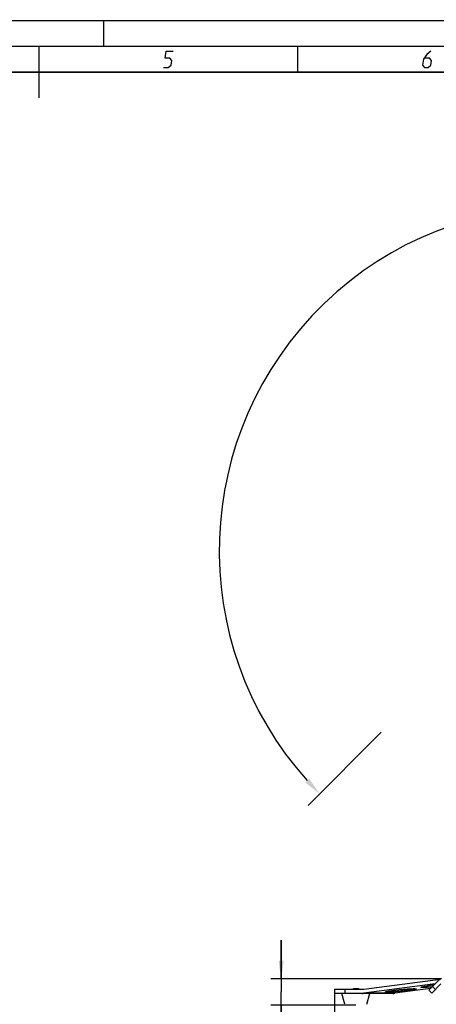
# Model space of a CAD drawing. Header units: millimetres. Extents: x 0 to 420, y 0 to 297.
# Tile 64 of 117: x 214 to 294, y 107 to 297. Entities that reach past the tile are written whole.
import ezdxf

# ---------------------------------------------------------------- set-up
doc = ezdxf.new("R2010")
doc.units = ezdxf.units.MM
doc.header["$LTSCALE"] = 23.1
doc.header["$PDMODE"] = 3
doc.header["$PDSIZE"] = 0.3125
doc.layers.get('0').update_dxf_attribs({"linetype": 'CONTINUOUS'})
doc.layers.get('Defpoints').update_dxf_attribs({"linetype": 'CONTINUOUS'})
for name, color, linetype in [('BEZUGSACHSEN', 7, 'CONTINUOUS'), ('DIM_PILOTEES', 7, 'CONTINUOUS'), ('RUNDUNGEN', 7, 'CONTINUOUS')]:
    doc.layers.add(name, color=color, linetype=linetype)
doc.styles.get("Standard").update_dxf_attribs({"font": 'txt', "width": 0.7})
doc.dimstyles.new('DIMSTYLE_2', dxfattribs={"dimtxt": 2.5, "dimasz": 3.5, "dimexe": 2, "dimexo": 0, "dimtad": 1, "dimdec": 0, "dimlfac": 5, "dimdsep": 46, "dimtxsty": 'Standard', "dimblk": '_FILLED', "dimblk1": '_FILLED', "dimblk2": '_FILLED', "dimcen": 0.09, "dimazin": 2, "dimtp": 0.8, "dimtm": 0.8, "dimtfac": 1, "dimtdec": 0, "dimtofl": 0, "dimtmove": 0, "dimatfit": 3, "dimldrblk": '_FILLED', "dimfxl": 0, "dimtolj": 1, "dimarcsym": 0})
doc.dimstyles.new('DIMSTYLE_3', dxfattribs={"dimtxt": 2.5, "dimasz": 3.5, "dimexe": 2, "dimexo": 0, "dimtad": 1, "dimdec": 0, "dimlfac": 5, "dimdsep": 46, "dimtxsty": 'Standard', "dimblk": '_FILLED', "dimblk1": '_FILLED', "dimblk2": '_FILLED', "dimcen": 0.09, "dimazin": 2, "dimtp": 0.2, "dimtm": 0.2, "dimtfac": 1, "dimtdec": 0, "dimtofl": 0, "dimtmove": 0, "dimatfit": 3, "dimldrblk": '_FILLED', "dimfxl": 0, "dimtolj": 1, "dimarcsym": 0})
doc.dimstyles.new('DIMSTYLE_7', dxfattribs={"dimtxt": 2.5, "dimasz": 3.5, "dimexe": 2, "dimexo": 0, "dimgap": 2.5, "dimtad": 1, "dimdsep": 46, "dimtxsty": 'Standard', "dimblk": '_FILLED', "dimblk1": '_FILLED', "dimblk2": '_FILLED', "dimcen": 0.09, "dimazin": 2, "dimtp": 0.5, "dimtm": 0.5, "dimtfac": 1, "dimtofl": 0, "dimtmove": 0, "dimatfit": 3, "dimldrblk": '_FILLED', "dimfxl": 0, "dimtolj": 1, "dimarcsym": 0})

# ---------------------------------------------------------------- blocks, each defined once
blk = doc.blocks.new('_FILLED')
at = {"color": 0, "linetype": 'ByBlock'}
blk.add_solid([(0, 0), (-1, 0.143), (-1, -0.143)], dxfattribs=at)
blk = doc.blocks.new('*D6')
at = {"layer": 'DIM_PILOTEES', "color": 2, "linetype": 'Continuous'}
for p, q in [((264.31, 111.92), (264.31, 119.42)), ((264.31, 119.42), (264.31, 109.39)), ((295.32, 111.92), (262.31, 111.92)), ((264.31, 99.05), (264.31, 109.39)), ((278.76, 106.86), (262.31, 106.86)), ((264.31, 106.86), (264.31, 99.05))]:
    blk.add_line(p, q, dxfattribs=at)
at = {"layer": 'DIM_PILOTEES', "color": 2, "linetype": 'Continuous', "xscale": 3.5, "yscale": 3.5, "zscale": 3.5}
for p, rotation in [((264.31, 111.92), 270), ((264.31, 106.86), 90)]:
    blk.add_blockref('_FILLED', p, dxfattribs=dict(at, rotation=rotation))
at = {"layer": 'DIM_PILOTEES', "color": 2, "linetype": 'Continuous', "insert": (261.18, 102.8), "char_height": 2.5, "width": 5.625, "attachment_point": 3, "rotation": 90, "line_spacing_factor": 0.9}
blk.add_mtext('{\\ftxt;\\W0.0001;\\H0.0001;\\~}{\\ftxt;\\W1.5;\\H2.5; }{\\ftxt;\\W0.0001;\\H0.0001;\\~}', dxfattribs=at)
blk = doc.blocks.new('*D7')
at = {"layer": 'DIM_PILOTEES', "color": 2, "linetype": 'Continuous'}
for p, q in [((274.63, 109.12), (274.63, 98.13)), ((360.35, 109.12), (360.35, 98.13)), ((274.63, 100.13), (317.49, 100.13)), ((360.35, 100.13), (317.49, 100.13))]:
    blk.add_line(p, q, dxfattribs=at)
at = {"layer": 'DIM_PILOTEES', "color": 2, "linetype": 'Continuous', "xscale": 3.5, "yscale": 3.5, "zscale": 3.5, "rotation": 180}
blk.add_blockref('_FILLED', (274.63, 100.13), dxfattribs=at)
at = {"layer": 'DIM_PILOTEES', "color": 2, "linetype": 'Continuous', "xscale": 3.5, "yscale": 3.5, "zscale": 3.5}
blk.add_blockref('_FILLED', (360.35, 100.13), dxfattribs=at)
at = {"layer": 'DIM_PILOTEES', "color": 2, "linetype": 'Continuous', "insert": (317.81, 103.26), "char_height": 2.5, "width": 8.8393, "attachment_point": 2, "line_spacing_factor": 0.9}
blk.add_mtext('{\\ftxt;\\W0.0001;\\H0.0001;\\~}{\\ftxt;\\W2.3571428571;\\H2.5; }{\\ftxt;\\W0.0001;\\H0.0001;\\~}', dxfattribs=at)
blk = doc.blocks.new('*D14')
at = {"layer": 'Defpoints', "color": 0, "linetype": 'Continuous'}
for p in [(271.76, 241.48), (318.67, 194.57), (271.76, 147.66), (365.58, 147.66)]:
    blk.add_point(p, dxfattribs=at)
at = {"layer": 'DIM_PILOTEES', "color": 0, "linetype": 'Continuous', "lineweight": -2}
for p, q in [((271.76, 147.66), (270.34, 146.25)), ((365.58, 147.66), (366.99, 146.25))]:
    blk.add_line(p, q, dxfattribs=at)
blk.add_arc((318.67, 194.57), 66.34, 318.0231, 221.9769, dxfattribs=at)
at = {"layer": 'DIM_PILOTEES', "color": 0, "linetype": 'Continuous', "lineweight": -2, "xscale": 3.5, "yscale": 3.5, "zscale": 3.5}
for p, rotation in [((271.76, 147.66), 313.4884311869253), ((365.58, 147.66), 226.5115688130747)]:
    blk.add_blockref('_FILLED', p, dxfattribs=dict(at, rotation=rotation))
at = {"layer": 'DIM_PILOTEES', "color": 0, "linetype": 'Continuous', "insert": (323.27, 266.6), "char_height": 2.5, "width": 14.2857, "attachment_point": 2, "rotation": 356.3382, "line_spacing_factor": 0.9}
blk.add_mtext('\\A1;{\\ftxt;\\W0.0001;\\H0.0001;\\~}{\\ftxt;\\W3.1428571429;\\H2.5; }{\\ftxt;\\W0.0001;\\H0.0001;\\~}{\\ftxt;\\W0.0001;\\H0.0001;\\~}{\\ftxt;\\W0.6666666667;\\H2.5; }{\\ftxt;\\W0.0001;\\H0.0001;\\~}', dxfattribs=at)

msp = doc.modelspace()

# ---------------------------------------------------------------- linework, layer by layer
at = {"color": 7, "linetype": 'Continuous'}
for p, q in [((0, 297), (420, 297)), ((25, 286.9999), (410, 286.9999)), ((283.6558, 159.56), (269.5137, 145.4179)), ((276.6241, 107.0133), (276.0636, 109.1246)), ((278.2636, 110.0646), (279.2636, 110.0646)), ((278.2636, 110.0646), (278.2636, 109.9246)), ((279.2636, 110.0646), (279.2636, 109.9246)), ((280.903, 107.0133), (281.4636, 109.1246))]:
    msp.add_line(p, q, dxfattribs=at)
at = {"color": 2, "linetype": 'Continuous'}
for p, q in [((278.3636, 110.0646), (278.3636, 109.9246)), ((279.1636, 110.0646), (279.1636, 109.9246))]:
    msp.add_line(p, q, dxfattribs=at)
at = {"color": 7, "linetype": 'Continuous', "const_width": 0.25}
for points in [[(230, 297), (230, 292)], [(415, 292), (20, 292)], [(217.5002, 292), (217.5002, 282)], [(267.5001, 292), (267.5001, 287)], [(25, 287), (410, 287)]]:
    msp.add_lwpolyline(points, dxfattribs=at)
at = {"color": 2, "linetype": 'Continuous'}
for points in [[(241.5896, 287.925), (242.4896, 287.925), (243.0131, 288.375), (243.16, 289.275), (242.7835, 289.725), (241.8835, 289.725), (242.1039, 291.075), (243.4539, 291.075)], [(293.2289, 291.075), (292.4437, 290.4), (291.8468, 289.5), (291.6631, 288.375), (292.0396, 287.925), (292.7146, 287.925), (293.2381, 288.375), (293.385, 289.275), (293.0085, 289.725), (292.0335, 289.725)]]:
    msp.add_lwpolyline(points, dxfattribs=at)
at = {"layer": 'BEZUGSACHSEN', "color": 7, "linetype": 'Continuous'}
msp.add_arc((298.3812, 68.1904), 42.7743, 96.067046, 97.465105, dxfattribs=at)
for points, knots in [([(291.3384, 110.3075), (291.3373, 110.3188), (291.3801, 110.3432), (291.4484, 110.3663), (291.5768, 110.4001), (291.7459, 110.4354), (291.9617, 110.4749), (292.325, 110.5339), (292.6174, 110.5749), (292.8239, 110.6021)], [0, 0, 0, 0, 0.0223646, 0.07485821, 0.15927357, 0.27450695, 0.41882213, 0.58988765, 1, 1, 1, 1]), ([(293.4917, 110.3564), (293.2048, 110.3329), (292.794, 110.3029), (292.2777, 110.2756), (291.9611, 110.2643), (291.7102, 110.2612), (291.5135, 110.2658), (291.4125, 110.2773), (291.34, 110.2919), (291.3384, 110.3075)], [0, 0, 0, 0, 0.39915073, 0.57079755, 0.71779941, 0.83649338, 0.92393023, 0.97822381, 1, 1, 1, 1]), ([(284.4547, 109.4019), (284.4536, 109.4132), (284.4965, 109.4375), (284.5647, 109.4607), (284.6932, 109.4945), (284.8622, 109.5298), (285.078, 109.5693), (285.4413, 109.6283), (285.7338, 109.6693), (285.9402, 109.6965)], [0, 0, 0, 0, 0.0223646, 0.07485821, 0.15927357, 0.27450695, 0.41882213, 0.58988765, 1, 1, 1, 1]), ([(288.9402, 109.6965), (288.7011, 109.665), (288.205, 109.6048), (287.451, 109.525), (286.6964, 109.4561), (285.9924, 109.4028), (285.4592, 109.3723), (285.094, 109.3594), (284.8762, 109.3561), (284.7048, 109.3577), (284.5732, 109.3658), (284.5022, 109.3751), (284.4559, 109.3906), (284.4547, 109.4019)], [0, 0, 0, 0, 0.16045883, 0.33247604, 0.50439899, 0.66458279, 0.80218955, 0.85954393, 0.90795233, 0.94659053, 0.97488632, 0.99248712, 1, 1, 1, 1]), ([(285.9402, 109.6965), (286.1794, 109.7279), (286.6755, 109.7881), (287.4295, 109.8679), (288.1841, 109.9368), (288.8881, 109.9902), (289.4213, 110.0206), (289.7865, 110.0335), (290.0043, 110.0368), (290.1757, 110.0352), (290.3073, 110.0271), (290.3783, 110.0178), (290.4246, 110.0023), (290.4257, 109.991)], [0, 0, 0, 0, 0.16045883, 0.33247604, 0.50439899, 0.66458279, 0.80218955, 0.85954393, 0.90795233, 0.94659053, 0.97488632, 0.99248712, 1, 1, 1, 1]), ([(290.4257, 109.991), (290.4269, 109.9797), (290.384, 109.9554), (290.3158, 109.9322), (290.1873, 109.8984), (290.0183, 109.8632), (289.8024, 109.8236), (289.4391, 109.7646), (289.1467, 109.7236), (288.9402, 109.6965)], [0, 0, 0, 0, 0.0223646, 0.07485821, 0.15927357, 0.27450695, 0.41882213, 0.58988765, 1, 1, 1, 1])]:
    msp.add_open_spline(points, degree=3, knots=knots, dxfattribs=at)
at = {"layer": 'RUNDUNGEN', "color": 7, "linetype": 'Continuous'}
for p, q in [((280.2891, 109.9503), (295.1003, 111.8989)), ((294.1039, 110.9678), (280.2891, 109.1503)), ((292.8607, 109.7246), (294.8791, 111.743)), ((293.4264, 109.1589), (295.2104, 110.943)), ((293.5678, 110.4317), (294.1335, 109.866)), ((274.6296, 109.9246), (279.897, 109.9246)), ((274.6296, 109.9246), (274.6296, 109.1246)), ((285.897, 109.1246), (274.6296, 109.1246)), ((276.6296, 109.9246), (276.6296, 109.1246)), ((286.2891, 109.1503), (280.2891, 109.1503)), ((293.1949, 110.0589), (286.2891, 109.1503)), ((292.8607, 109.7246), (293.4264, 109.1589))]:
    msp.add_line(p, q, dxfattribs=at)
for centre in [(279.8966, 112.9342), (279.8966, 112.1342), (285.8966, 112.1342)]:
    msp.add_arc(centre, 3.0096, 270.008003, 277.494871, dxfattribs=at)

# ---------------------------------------------------------------- dimensions: what is measured, and where the dimension line sits
at = {"layer": 'DIM_PILOTEES', "color": 2, "linetype": 'Continuous'}
dim = msp.add_angular_dim_3p(base=(271.7552, 241.48), center=(318.6655, 194.5697), p1=(365.5757, 147.6594), p2=(271.7552, 147.6594), text='{\\ftxt;\\W0.0001;\\H0.0001;\\~}{\\ftxt;\\W3.1428571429;\\H2.5; }{\\ftxt;\\W0.0001;\\H0.0001;\\~}{\\ftxt;\\W0.0001;\\H0.0001;\\~}{\\ftxt;\\W0.6666666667;\\H2.5; }{\\ftxt;\\W0.0001;\\H0.0001;\\~}', dimstyle='DIMSTYLE_7', dxfattribs=at)
dim.commit()
dim.dimension.update_dxf_attribs({"geometry": '*D14', "text_midpoint": (322.9024, 260.7754), "dimtype": 165})
dim = msp.add_linear_dim(base=(264.3051, 111.9246), p1=(278.7636, 106.8646), p2=(295.3175, 111.9246), angle=90, text='{\\ftxt;\\W0.0001;\\H0.0001;\\~}{\\ftxt;\\W1.5;\\H2.5; }{\\ftxt;\\W0.0001;\\H0.0001;\\~}', dimstyle='DIMSTYLE_3', dxfattribs=at)
dim.commit()
dim.dimension.update_dxf_attribs({"geometry": '*D6', "text_midpoint": (264.3051, 100.5722), "dimtype": 160})
dim = msp.add_linear_dim(base=(360.3545, 100.1331), p1=(274.6296, 109.1246), p2=(360.3545, 109.1246), text='{\\ftxt;\\W0.0001;\\H0.0001;\\~}{\\ftxt;\\W2.3571428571;\\H2.5; }{\\ftxt;\\W0.0001;\\H0.0001;\\~}', dimstyle='DIMSTYLE_2', dxfattribs=at)
dim.commit()
dim.dimension.update_dxf_attribs({"geometry": '*D7', "text_midpoint": (317.4486, 100.1331), "dimtype": 160})

doc.saveas('drawing.dxf')
